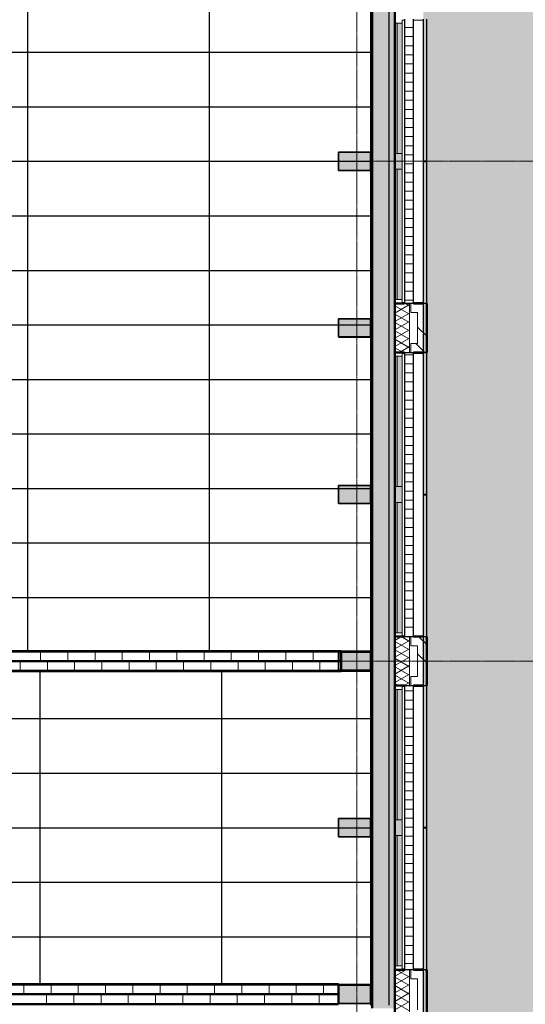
# Model space of a CAD drawing. Header units: millimetres. Extents: x -1224 to 86389, y -20577 to 46356.
# Tile 41 of 46: x 50305 to 55872, y 21052 to 31887. Entities that reach past the tile are written whole.
import ezdxf

# ---------------------------------------------------------------- set-up
doc = ezdxf.new("R2010")
doc.units = ezdxf.units.MM
doc.linetypes.add('stramien', pattern=[22.225, 12.7, -3.175, 3.175, -3.175])
for name, color, linetype, lineweight in [('A-CLNG-SUSP', 5, 'Continuous', 25), ('A-FLOR-OTLN', 6, 'Continuous', 18), ('A-FLOR-PATT', 8, 'Continuous', 18), ('A-GLAZ', 6, 'Continuous', 18), ('A-WALL', 2, 'Continuous', 25), ('A-WALL-PATT', 2, 'Continuous', 50), ('I-WALL', 2, 'Continuous', 25), ('L-SITE', 6, 'Continuous', 18), ('S-COLS', 6, 'Continuous', 18), ('S-GRID', 1, 'Continuous', 18)]:
    doc.layers.add(name, color=color, linetype=linetype, lineweight=lineweight)
doc.layers.add('ATN HWC', color=240, linetype='Continuous')

msp = doc.modelspace()

# ---------------------------------------------------------------- hatches: boundary and pattern name
at = {"layer": 'A-FLOR-PATT'}
h = msp.add_hatch(color=50, dxfattribs=at)
h.paths.add_polyline_path([(52906.9, 2678.2), (53916.6, 2678.2), (53916.6, 2928.2), (54166.6, 2928.2), (54166.6, 2980.2), (52283.6, 2980.2), (52283.6, 2678.2), (52292.3, 2678.2)], flags=0)
h.paths.add_polyline_path([(50449.6, 2678.2), (52083.6, 2678.2), (52083.6, 2980.2), (50449.6, 2980.2), (50449.6, 2871.9)], flags=0)
h.paths.add_polyline_path([(50249.6, 2978.2), (50249.6, 2980.2), (43716.6, 2980.2), (43716.6, 2978.2), (47375, 2978.2)], flags=0)
h.paths.add_polyline_path([(42729.6, 8041.2), (43303.6, 8041.2), (43303.6, 8615.2), (42729.6, 8615.2), (42729.6, 8051.2)], flags=0)
h.paths.add_polyline_path([(48783.6, 8051.2), (48793.6, 8051.2), (48793.6, 8605.2), (48239.6, 8605.2), (48239.6, 8051.2), (48249.6, 8051.2)], flags=0)
h.paths.add_polyline_path([(48759.1, 8061.2), (48249.6, 8061.2), (48249.6, 8595.2), (48783.6, 8595.2), (48783.6, 8061.2), (48763.3, 8061.2)], flags=0)
h.paths.add_polyline_path([(42749.6, 8061.2), (42749.6, 8595.2), (43283.6, 8595.2), (43283.6, 8061.2)], flags=0)
h.paths.add_polyline_path([(43303.6, 13541.2), (43303.6, 14115.2), (42729.6, 14115.2), (42729.6, 13541.2), (43283.6, 13541.2)], flags=0)
h.paths.add_polyline_path([(48783.6, 13551.2), (48793.6, 13551.2), (48793.6, 14105.2), (48239.6, 14105.2), (48239.6, 13551.2), (48249.6, 13551.2)], flags=0)
h.paths.add_polyline_path([(48778.3, 13561.2), (48249.6, 13561.2), (48249.6, 14095.2), (48783.6, 14095.2), (48783.6, 13561.2)], flags=0)
h.paths.add_polyline_path([(43260.8, 13561.2), (42749.6, 13561.2), (42749.6, 14095.2), (43283.6, 14095.2), (43283.6, 13561.2)], flags=0)
h.paths.add_polyline_path([(54136.2, 17385.2), (54166.6, 17385.2), (54166.6, 17395.2), (53816.6, 17395.2), (53816.6, 17385.2)], flags=0)
h.paths.add_polyline_path([(43715.1, 17393.2), (43716.6, 17393.2), (43716.6, 17395.2), (37666.6, 17395.2), (37666.6, 17393.2), (43687.1, 17393.2)], flags=0)
h.paths.add_polyline_path([(53816.6, 17595.2), (54166.6, 17595.2), (54166.6, 17605.2), (53816.6, 17605.2)], flags=0)
h.paths.add_polyline_path([(43116.6, 17705.2), (43116.6, 17715.2), (42916.6, 17715.2), (42916.6, 17705.2), (43072.5, 17705.2)], flags=0)
h.paths.add_polyline_path([(41566.6, 17908.2), (41566.6, 19078.2), (41416.6, 19078.2), (41416.6, 17908.2), (41535.8, 17908.2)], flags=0)
h.paths.add_polyline_path([(48240.6, 19051.2), (48793.6, 19051.2), (48793.6, 19605.2), (48240.6, 19605.2), (48240.6, 19227.9)], flags=0)
h.paths.add_polyline_path([(48763.4, 19061.2), (48249.6, 19061.2), (48249.6, 19595.2), (48783.6, 19595.2), (48783.6, 19061.2)], flags=0)
h.paths.add_polyline_path([(54166.6, 19227.9), (54166.6, 19228.2), (54136.2, 19227.9)], flags=0)
h.paths.add_polyline_path([(31748.7, 19478.2), (31916.6, 19478.2), (31916.6, 19480.2), (18922, 19480.2), (18922, 19490.2), (15782, 19490.2), (15782, 19480.2), (4674.6, 19480.2), (4674.6, 19490.2), (4666.6, 19490.2), (4666.6, 19478.2), (31743.1, 19478.2)], flags=0)
h.paths.add_polyline_path([(41535.8, 19578.2), (41566.6, 19578.2), (41565.5, 20734.4), (41416.6, 20734.4), (41416.6, 19578.2)], flags=0)
h.paths.add_polyline_path([(43564.6, 20951.2), (43564.6, 21061.2), (43563.3, 21061.2), (43563.3, 20951.2)], flags=0)
h.paths.add_polyline_path([(31916.6, 21051.2), (31916.6, 23626.2), (31766.6, 23626.2), (31766.6, 23346.8), (31770.6, 23346.8), (31770.6, 21682.8), (31766.6, 21682.8), (31766.6, 21051.2)], flags=0)
h.paths.add_polyline_path([(31656.6, 21051.2), (31656.6, 23736.2), (31606.6, 23736.2), (31606.6, 21051.2)], flags=0)
h.paths.add_polyline_path([(53521.6, 21051.2), (54166.6, 21051.2), (54166.6, 21061.2), (53816.6, 21061.2), (53816.6, 21051.9), (52292.3, 21051.2)], flags=0)
h.paths.add_polyline_path([(35990.6, 21053.2), (35990.6, 21061.2), (32116.6, 21061.2), (32116.6, 21053.2), (35082, 21053.2)], flags=0)
h.paths.add_polyline_path([(36090.6, 21053.2), (36416.6, 21053.2), (36416.6, 21061.2), (36090.6, 21061.2)], flags=0)
h.paths.add_polyline_path([(46784.3, 21061.9), (46784.3, 21062.9), (46774.3, 21061.9)], flags=0)
h.paths.add_polyline_path([(54136.2, 21261.2), (54166.6, 21261.2), (54166.6, 21271.2), (53816.6, 21271.2), (53816.6, 21261.2)], flags=0)
h.paths.add_polyline_path([(54166.6, 22894.9), (54166.6, 22895.2), (54136.2, 22894.9)], flags=0)
h.paths.add_polyline_path([(31916.6, 23736.2), (31916.6, 23968.4), (31906.6, 23968.4), (31906.6, 23736.2), (31911.6, 23736.2)], flags=0)
h.paths.add_polyline_path([(32116.6, 23781.2), (32121.6, 23781.2), (32121.6, 23791.2), (32126.6, 23791.2), (32126.6, 24551.2), (32121.6, 24551.2), (32121.6, 24561.2), (32116.6, 24561.2), (32116.6, 23789.7)], flags=0)
h.paths.add_polyline_path([(48239.6, 24541.2), (48803.6, 24541.2), (48803.6, 24717.9), (48793.6, 24717.9), (48793.6, 24551.2), (48239.6, 24551.2), (48239.6, 24717.9), (48229.6, 24717.9), (48229.6, 24541.2)], flags=0)
h.paths.add_polyline_path([(32288.6, 24551.2), (32293.6, 24551.2), (32293.6, 25105.2), (32123.6, 25105.2), (32123.6, 26910.2), (32091.6, 26910.2), (32091.6, 25105.2), (31739.6, 25105.2), (31739.6, 25095.2), (32283.6, 25095.2), (32283.6, 24561.2), (32288.6, 24561.2)], flags=0)
h.paths.add_polyline_path([(31916.6, 24551.2), (31916.6, 24561.2), (31911.6, 24561.2), (31911.6, 24551.2)], flags=0)
h.paths.add_polyline_path([(31739.6, 24551.2), (31749.6, 24551.2), (31749.6, 24556.2), (31739.6, 24556.2)], flags=0)
h.paths.add_polyline_path([(26792.7, 24561.2), (26791.6, 24863), (26786.8, 24864.5), (26783.6, 24865.2), (26784.2, 24561.2)], flags=0)
h.paths.add_polyline_path([(21289.8, 24862.8), (21289.8, 24863.9), (21287.7, 24863.2)], flags=0)
h.paths.add_polyline_path([(21283.6, 24561.2), (21292.7, 24561.2), (21292.7, 24861.8), (21289.8, 24862.8), (21283.6, 24862.4), (21283.6, 24584.6)], flags=0)
h.paths.add_polyline_path([(15783.6, 24561.2), (15792.7, 24561.2), (15791.6, 24863), (15788, 24864.2), (15783.6, 24865.2), (15783.6, 24584.6)], flags=0)
h.paths.add_polyline_path([(10289.8, 24862.8), (10289.8, 24863.9), (10287.7, 24863.2)], flags=0)
h.paths.add_polyline_path([(10292.7, 24561.2), (10292.7, 24861.8), (10289.8, 24862.8), (10283.6, 24862.4), (10283.6, 24561.2)], flags=0)
h.paths.add_polyline_path([(54136.2, 24717.9), (54166.6, 24717.9), (54166.6, 24728.2), (53844.6, 24727.9), (53844.6, 24717.9)], flags=0)
h.paths.add_polyline_path([(21288.7, 24885.4), (21292.7, 24885.7), (21292.7, 25095.2), (21283.6, 25095.2), (21284.3, 24887.2), (21288.5, 24885.5)], flags=0)
h.paths.add_polyline_path([(10288.7, 24885.4), (10292.7, 24885.7), (10292.7, 25095.2), (10283.6, 25095.2), (10284.3, 24887.2), (10288.5, 24885.5)], flags=0)
h.paths.add_polyline_path([(26786.8, 24892.5), (26786, 24891.6), (26786.4, 24891.5)], flags=0)
h.paths.add_polyline_path([(26792.7, 24885.8), (26792.7, 25095.2), (26783.6, 25095.2), (26784.2, 24989), (26786.4, 24987.5), (26786.8, 24986.5), (26787.6, 24890.8), (26789.3, 24887.2), (26791.6, 24886.3)], flags=0)
h.paths.add_polyline_path([(15786.8, 24892.5), (15786, 24891.6), (15786.4, 24891.5)], flags=0)
h.paths.add_polyline_path([(15792.7, 24885.8), (15792.7, 25095.2), (15783.6, 25095.2), (15783.6, 24989.3), (15786.4, 24987.5), (15786.8, 24986.5), (15787.6, 24890.8), (15789.3, 24887.2)], flags=0)
h.paths.add_polyline_path([(53844.6, 24928.2), (54166.6, 24928.2), (54166.6, 24937.9), (53844.6, 24937.9)], flags=0)
h.paths.add_polyline_path([(48803.6, 24937.9), (48803.6, 25115.2), (48409.6, 25115.2), (48409.6, 25105.2), (48793.6, 25105.2), (48793.6, 24937.9)], flags=0)
h.paths.add_polyline_path([(48229.6, 24937.9), (48239.6, 24937.9), (48239.6, 25105.2), (48399.6, 25105.2), (48399.6, 25115.2), (48229.6, 25115.2), (48229.6, 25095.2)], flags=0)
h.paths.add_polyline_path([(54166.6, 26560.9), (54166.6, 26561.2), (54136.2, 26560.9)], flags=0)
h.paths.add_polyline_path([(32091.6, 27020.2), (34442.6, 27020.2), (34442.6, 27266.6), (34438.6, 27266.6), (34438.6, 28675.2), (34436.6, 28675.2), (34436.6, 27255.2), (34440.6, 27255.2), (34440.6, 27145.2), (34413.6, 27145.2), (34413.6, 27045.2), (32183.6, 27045.2), (32183.6, 30061.2), (31749.6, 30061.2), (31749.6, 30055.2), (31941.6, 30055.2), (31941.6, 30060.2), (32091.6, 30060.2), (32091.6, 27174.2)], flags=0)
h.paths.add_polyline_path([(36553.6, 27020.2), (38824.6, 27020.2), (38824.6, 35678.2), (37616.6, 35678.2), (37616.6, 35641.2), (38766.6, 35641.2), (38766.6, 35541.2), (38801.6, 35540.6), (38801.6, 27045.2), (36553.6, 27045.2), (36553.6, 27145.2), (36529.6, 27145.2), (36530.6, 27020.2)], flags=0)
h.paths.add_polyline_path([(44301.8, 27070.2), (44601.6, 27070.4), (44601.3, 27259.7), (43061.6, 27259.7), (43061.6, 27070.2), (43994.5, 27070.2)], flags=0)
h.paths.add_polyline_path([(42951.6, 27070.2), (42951.6, 27359.7), (42945.6, 27359.7), (42945.6, 27111.2), (38934.6, 27111.2), (38934.6, 27070.2), (42945.6, 27070.2)], flags=0)
h.paths.add_polyline_path([(34555.6, 28329.7), (34555.6, 28339.7), (34548.6, 28339.7), (34548.6, 28334.7), (34552.6, 28334.7), (34552.6, 28329.7)], flags=0)
h.paths.add_polyline_path([(36419.6, 28329.7), (36419.6, 28334.7), (36423.6, 28334.7), (36423.6, 28339.7), (36411.6, 28339.7), (36411.6, 28329.7)], flags=0)
h.paths.add_polyline_path([(54166.6, 28394.9), (54166.6, 28395.2), (54136.2, 28394.9)], flags=0)
h.paths.add_polyline_path([(36423.6, 28439.7), (36423.6, 28565.2), (36420.6, 28565.2), (36420.6, 28465.2), (34548.6, 28465.2), (34549.5, 28439.7), (36420.6, 28439.7)], flags=0)
h.paths.add_polyline_path([(22889.6, 29514.2), (22949.6, 29514.2), (22949.6, 30061.2), (22814.6, 30061.2), (22814.6, 30041.2), (22889.6, 30041.2), (22889.6, 29846)], flags=0)
h.paths.add_polyline_path([(48446.6, 30041.2), (48803.6, 30041.2), (48803.6, 30615.2), (48229.6, 30615.2), (48229.6, 30041.2), (48436.6, 30041.2)], flags=0)
h.paths.add_polyline_path([(37249.6, 30041.2), (37808.3, 30041.2), (37808.3, 30615.2), (37234.3, 30615.2), (37234.3, 30041.2)], flags=0)
h.paths.add_polyline_path([(19134.8, 30041.2), (19278.6, 30041.2), (19278.6, 30061.2), (19083.6, 30061.2), (19083.6, 30051.2), (19073.6, 30051.2), (19073.6, 30041.2), (19101, 30041.2)], flags=0)
h.paths.add_polyline_path([(21074.5, 30041.2), (21283.6, 30041.2), (21283.6, 30051.2), (20749.6, 30051.2), (20749.6, 30041.2), (20945, 30041.2)], flags=0)
h.paths.add_polyline_path([(48446.6, 30051.2), (48239.6, 30051.2), (48239.6, 30605.2), (48793.6, 30605.2), (48793.6, 30051.2), (48586.6, 30051.2)], flags=0)
h.paths.add_polyline_path([(37569.2, 30061.2), (37249.6, 30061.2), (37249.6, 30595.2), (37783.6, 30595.2), (37783.6, 30061.2), (37621.3, 30061.2)], flags=0)
h.paths.add_polyline_path([(26244.6, 30061.2), (26249.6, 30061.8), (26249.6, 30595.2), (26244.6, 30595.2), (26244.6, 30061.9)], flags=0)
h.paths.add_polyline_path([(15783.6, 30061.2), (15792.7, 30061.2), (15792.7, 30595.2), (15783.6, 30595.2), (15783.6, 30162.2)], flags=0)
h.paths.add_polyline_path([(10292.7, 30061.2), (10292.7, 30595.2), (10283.6, 30595.2), (10283.6, 30061.2)], flags=0)
h.paths.add_polyline_path([(22746.6, 30186.2), (22749.6, 30186.2), (22749.6, 30328.2), (22746.6, 30327.7)], flags=0)
h.paths.add_polyline_path([(19283.6, 30186.2), (19286.6, 30186.2), (19286.6, 30328.2), (19283.6, 30328.2), (19283.6, 30221.2)], flags=0)
h.paths.add_polyline_path([(32183.6, 30595.2), (32183.6, 35641.2), (37416.6, 35641.2), (37416.6, 35678.2), (32116.6, 35678.2), (32116.6, 30595.2)], flags=0)
h.paths.add_polyline_path([(31445.8, 31495.2), (31916.6, 31495.2), (31916.6, 31508.2), (26244.6, 31508.2), (26244.6, 31495.2), (31401.6, 31495.2)], flags=0)
h.paths.add_polyline_path([(24787.8, 31508.2), (24787.8, 31508.7), (24783.6, 31508.2)], flags=0)
h.paths.add_polyline_path([(54166.6, 33894.9), (54166.6, 33895.2), (54136.2, 33894.9)], flags=0)
h.paths.add_polyline_path([(38155.3, 35306.2), (38591.6, 35306.2), (38591.6, 35431.2), (37646.6, 35431.2), (37646.8, 35306.2)], flags=0)
h.paths.add_polyline_path([(35082, 35306.2), (35438.6, 35306.2), (35438.6, 35431.2), (34478.6, 35431.2), (34478.8, 35306.2)], flags=0)
h.paths.add_polyline_path([(17449.6, 35628.2), (17449.6, 35978.2), (17249.6, 35978.2), (17249.6, 35628.2), (17257.1, 35628.2)], flags=0)
h.paths.add_polyline_path([(42457.8, 35668.2), (48436.6, 35668.2), (48436.6, 35678.2), (41376.6, 35678.2), (41376.6, 35668.2), (41843.2, 35668.2)], flags=0)
h.paths.add_polyline_path([(4671.6, 35673.2), (4676.6, 35673.2), (4676.6, 35678.2), (4666.6, 35677.2), (4666.6, 35673.2), (4671, 35673.2)], flags=0)
h.paths.add_polyline_path([(53916.3, 35728.2), (53916.6, 35728.2), (53916.3, 35938.9)], flags=0)
h.paths.add_polyline_path([(38924.6, 35828.2), (39249.6, 35828.2), (39249.6, 35978.2), (37616.6, 35978.2), (37616.6, 35828.2), (38824.6, 35828.2)], flags=0)
h.paths.add_polyline_path([(36311.3, 35828.2), (37416.6, 35828.2), (37416.6, 35978.2), (35783.6, 35978.2), (35783.6, 35828.2)], flags=0)
h.paths.add_polyline_path([(18793.7, 35968.2), (19083.6, 35968.2), (19083.6, 35978.2), (17459.6, 35978.2), (17459.6, 35968.2), (18486.4, 35968.2)], flags=0)
h = msp.add_hatch(color=256, dxfattribs=at)
h.paths.add_polyline_path([(46145.7, 2355), (46413.9, 2355), (46413.9, 2428.2), (45120.6, 2428.2), (45120.6, 2355), (45531.1, 2355)], flags=0)
h.paths.add_polyline_path([(49219, 2355), (50080.3, 2355), (50080.3, 2428.2), (46952.8, 2428.2), (46952.8, 2355), (48604.4, 2355)], flags=0)
h.paths.add_polyline_path([(53747.3, 2355), (53747.3, 2428.2), (50619.8, 2428.2), (50619.8, 2355), (53521.6, 2355)], flags=0)
h.paths.add_polyline_path([(44580.3, 2355), (44580.3, 2428.2), (41452.8, 2428.2), (41452.8, 2355), (44301.8, 2355)], flags=0)
h.paths.add_polyline_path([(37785.8, 2355), (40913.3, 2355), (40913.3, 2428.2), (37785.8, 2428.2)], flags=0)
h.paths.add_polyline_path([(36926, 2428.2), (37121.1, 2428.2), (37121.1, 4875.6), (36786.6, 4875.6), (36786.6, 2428.2), (36870, 2428.2)], flags=0)
h.paths.add_polyline_path([(54420.8, 2428.2), (54436.6, 2428.2), (54436.6, 21008.2), (54420.8, 21008.2), (54420.8, 2444)], flags=0)
h.paths.add_polyline_path([(54166.6, 2678.2), (54170.8, 2678.2), (54170.8, 4761.5), (54166.6, 4761.2), (54166.6, 2682.4)], flags=0)
h.paths.add_polyline_path([(37366.6, 5110.6), (37366.6, 5255.6), (37350.8, 5255.6), (37350.8, 5110.6)], flags=0)
h.paths.add_polyline_path([(54166.6, 6395.2), (54170.8, 6395.2), (54170.8, 8428.2), (54166.6, 8428.2), (54166.6, 6457.5)], flags=0)
h.paths.add_polyline_path([(54170.8, 10061.2), (54170.8, 10261.5), (54166.6, 10261.2), (54166.6, 10061.2)], flags=0)
h.paths.add_polyline_path([(54166.6, 11895.2), (54170.8, 11895.2), (54170.8, 12095.5), (54166.6, 12095.2), (54166.6, 12035.1)], flags=0)
h.paths.add_polyline_path([(54170.8, 13728.2), (54170.8, 13928.5), (54166.6, 13928.2), (54166.6, 13728.2)], flags=0)
h.paths.add_polyline_path([(54166.6, 15561.2), (54170.8, 15561.2), (54170.8, 35978.2), (54166.6, 35978.2), (54166.6, 15620.6)], flags=0)
h.paths.add_polyline_path([(35082, 17378.2), (37366.6, 17378.2), (37366.6, 17394.9), (31916.6, 17394.9), (31916.6, 17378.2), (32623.4, 17378.2)], flags=0)
h.paths.add_polyline_path([(10020.8, 19049.5), (10020.8, 19158.2), (10116.6, 19158.2), (10116.6, 19178.2), (9916.6, 19178.2), (9916.6, 19049.5)], flags=0)
at = {"layer": 'A-GLAZ'}
h = msp.add_hatch(dxfattribs=at)
h.set_pattern_fill('FP_181', color=256, angle=-90, style=0, pattern_type=2)
h.set_pattern_definition([(360, (0.0004, -0.0001), (2e-13, 100), [])])
h.paths.add_polyline_path([(54641.6, 28764.2), (54641.6, 31892.2), (54541.6, 31892.2), (54541.6, 28764.2)], flags=0)
at = {"layer": 'A-GLAZ', "lineweight": 25}
h = msp.add_hatch(color=256, dxfattribs=at)
h.paths.add_polyline_path([(54746.6, 28764.2), (54786.6, 28764.2), (54786.6, 30326.7), (54746.6, 30326.7), (54746.6, 28767.8)], flags=0)
h.paths.add_polyline_path([(54746.6, 30329.7), (54786.6, 30329.7), (54786.6, 31892.2), (54746.6, 31892.2), (54746.6, 30361.4)], flags=0)
for points in [[(54443.6, 30415.5), (54461.5, 30415.5), (54461.5, 31849.5), (54436.6, 31849.5), (54436.6, 30415.5)], [(54516.6, 30415.5), (54516.6, 31849.5), (54461.5, 31849.5), (54461.5, 30415.5)], [(54443.6, 30241.1), (54516.6, 30241.1), (54516.6, 30415.5), (54436.6, 30415.5), (54436.6, 30241.1)], [(54461.5, 28806.9), (54461.5, 30240.9), (54436.6, 30240.9), (54436.6, 28806.9)], [(54516.6, 28806.9), (54516.6, 30240.9), (54461.5, 30240.9), (54461.5, 28806.9)], [(54443.6, 26748.5), (54461.5, 26748.5), (54461.5, 28182.5), (54436.6, 28182.5), (54436.6, 26748.5)], [(54516.6, 26748.5), (54516.6, 28182.5), (54461.5, 28182.5), (54461.5, 26748.5)], [(54443.6, 26574.1), (54516.6, 26574.1), (54516.6, 26748.5), (54436.6, 26748.5), (54436.6, 26574.1)], [(54461.5, 25139.9), (54461.5, 26573.9), (54436.6, 26573.9), (54436.6, 25139.9), (54443.6, 25139.9)], [(54516.6, 25139.9), (54516.6, 26573.9), (54461.5, 26573.9), (54461.5, 25139.9)], [(54443.6, 23082.5), (54461.5, 23082.5), (54461.5, 24516.5), (54436.6, 24516.5), (54436.6, 23082.5)], [(54516.6, 23082.5), (54516.6, 24516.5), (54461.5, 24516.5), (54461.5, 23082.5)], [(54443.6, 22908.1), (54516.6, 22908.1), (54516.6, 23082.5), (54436.6, 23082.5), (54436.6, 22908.1)], [(54461.5, 21473.9), (54461.5, 22907.9), (54436.6, 22907.9), (54436.6, 21473.9), (54443.6, 21473.9)], [(54516.6, 21473.9), (54516.6, 22907.9), (54461.5, 22907.9), (54461.5, 21473.9)]]:
    msp.add_hatch(color=256, dxfattribs=at).paths.add_polyline_path(points, flags=0)
at = {"layer": 'A-GLAZ'}
h = msp.add_hatch(dxfattribs=at)
h.set_pattern_fill('FP_178', color=256, angle=-90, style=0, pattern_type=2)
h.set_pattern_definition([(360, (0.0004, -0.0001), (2e-13, 100), [])])
h.paths.add_polyline_path([(54641.6, 25097.2), (54641.6, 28225.2), (54541.6, 28225.2), (54541.6, 25097.2)], flags=0)
at = {"layer": 'A-GLAZ', "lineweight": 25}
h = msp.add_hatch(color=256, dxfattribs=at)
h.paths.add_polyline_path([(54746.6, 25097.2), (54786.6, 25097.2), (54786.6, 26659.7), (54746.6, 26659.7), (54746.6, 25182.2)], flags=0)
h.paths.add_polyline_path([(54786.6, 26662.7), (54786.6, 28225.2), (54746.6, 28225.2), (54746.6, 26662.7), (54750.9, 26662.7)], flags=0)
at = {"layer": 'A-GLAZ'}
h = msp.add_hatch(dxfattribs=at)
h.set_pattern_fill('FP_179', color=256, angle=-90, style=0, pattern_type=2)
h.set_pattern_definition([(360, (0.0004, -0.0001), (2e-13, 100), [])])
h.paths.add_polyline_path([(54641.6, 21431.2), (54641.6, 24559.2), (54541.6, 24559.2), (54541.6, 21431.2)], flags=0)
at = {"layer": 'A-GLAZ', "lineweight": 25}
h = msp.add_hatch(color=256, dxfattribs=at)
h.paths.add_polyline_path([(54786.6, 21431.2), (54786.6, 22993.7), (54746.6, 22993.7), (54746.6, 21431.2), (54750.9, 21431.2)], flags=0)
h.paths.add_polyline_path([(54750.9, 22996.7), (54786.6, 22996.7), (54786.6, 24559.2), (54746.6, 24559.2), (54746.6, 22996.7)], flags=0)
at = {"layer": 'A-WALL-PATT', "lineweight": 25}
for color, points in [(256, [(54186.6, 21008.2), (54436.6, 21008.2), (54436.6, 36330), (54186.6, 36330), (54186.6, 21198.2)]), (9, [(54370.8, 21041.2), (54370.8, 36178.2), (54170.8, 36178.2), (54170.8, 21041.2)])]:
    msp.add_hatch(color=color, dxfattribs=at).paths.add_polyline_path(points, flags=0)
at = {"layer": 'L-SITE'}
msp.add_hatch(color=253, dxfattribs=at).paths.add_polyline_path([(32623.4, 753), (64434.6, 753), (64434.6, 6039.6), (64476.6, 6413), (64529.5, 6784.9), (64593.3, 7155.2), (64667.8, 7523.4), (64753.1, 7889.3), (64849.1, 8252.5), (64955.6, 8612.8), (65072.7, 8969.8), (65200.1, 9323.2), (65337.8, 9672.8), (65497.2, 10043.1), (65643.6, 10359), (65814.6, 10701.1), (65989, 11026.2), (66176.2, 11352), (66372.9, 11672.1), (66578.8, 11986.3), (66793.8, 12294.4), (67017.8, 12596), (67250.5, 12891), (67491.8, 13179), (67741.3, 13459.8), (67999, 13733.2), (60504.6, 21227.6), (60504.6, 36578.2), (59504.6, 36578.2), (59504.6, 38804.2), (54785.1, 38804.2), (54785.1, 35797.5), (54750.1, 35797.5), (54750.9, 35559.2), (54786.6, 35559.2), (54786.6, 33996.7), (54750.1, 33996.7), (54750.9, 33993.7), (54786.6, 33993.7), (54786.6, 32431.2), (54750.1, 32431.2), (54750.9, 31892.2), (54786.6, 31892.2), (54786.6, 30329.7), (54750.1, 30329.7), (54750.9, 30326.7), (54786.6, 30326.7), (54786.6, 28764.2), (54750.1, 28764.2), (54750.9, 28225.2), (54786.6, 28225.2), (54786.6, 26662.7), (54750.1, 26662.7), (54750.9, 26659.7), (54786.6, 26659.7), (54786.6, 25097.2), (54750.1, 25097.2), (54750.9, 24559.2), (54786.6, 24559.2), (54786.6, 22996.7), (54750.1, 22996.7), (54750.9, 22993.7), (54786.6, 22993.7), (54786.6, 21431.2), (54750.1, 21431.2), (54750.9, 20876.7), (54786.6, 20876.7), (54786.6, 19329.9), (54750.1, 19329.9), (54750.9, 19326.9), (54786.6, 19326.9), (54786.6, 17770), (54750.1, 17770), (54750.9, 17225.2), (54786.6, 17225.2), (54786.6, 15662.7), (54750.1, 15662.7), (54750.9, 15659.7), (54786.6, 15659.7), (54786.6, 14097.2), (54750.1, 14097.2), (54750.9, 13559.2), (54786.6, 13559.2), (54786.6, 11996.7), (54750.1, 11996.7), (54750.9, 11993.7), (54786.6, 11993.7), (54786.6, 10431.2), (54750.1, 10431.2), (54750.9, 9892.2), (54786.6, 9892.2), (54786.6, 8329.7), (54750.1, 8329.7), (54750.9, 8326.7), (54786.6, 8326.7), (54786.6, 6764.2), (54750.1, 6764.2), (54750.9, 6225.2), (54786.6, 6225.2), (54786.6, 4662.7), (54750.1, 4662.7), (54750.9, 4659.7), (54786.6, 4659.7), (54786.6, 3097.2), (54750.1, 3097.2), (54750.1, 2047.5), (36578.3, 2047.5), (36578.3, 4875.6), (35378.3, 4875.6), (35378.3, 4558.8), (31895.1, 4748.3), (31895.1, 753)], flags=0)
at = {"layer": 'S-COLS', "lineweight": 5}
for points in [[(54166.6, 30228.2), (54166.6, 30428.2), (53816.6, 30428.2), (53816.6, 30228.2), (54136.2, 30228.2)], [(53816.6, 28395.2), (54166.6, 28395.2), (54166.6, 28595.2), (53816.6, 28595.2)], [(53816.6, 26561.2), (54166.6, 26561.2), (54166.6, 26761.2), (53816.6, 26761.2)], [(54166.6, 24728.2), (54166.6, 24928.2), (53816.6, 24928.2), (53816.6, 24728.2), (54136.2, 24728.2)], [(53816.6, 22895.2), (54166.6, 22895.2), (54166.6, 23095.2), (53816.6, 23095.2)], [(54166.6, 21061.2), (54166.6, 21261.2), (53816.6, 21261.2), (53816.6, 21061.2), (54136.2, 21061.2)]]:
    msp.add_hatch(color=256, dxfattribs=at).paths.add_polyline_path(points, flags=0)

# ---------------------------------------------------------------- linework, layer by layer
at = {"layer": 'A-CLNG-SUSP'}
for p, q in [((54166.6, 32060.9), (54166.6, 30428.2)), ((53816.6, 30227.9), (54166.6, 30227.9)), ((54166.6, 30227.9), (54166.6, 28595.2)), ((53816.6, 28394.9), (54166.6, 28394.9)), ((54166.6, 28394.9), (54166.6, 26761.2)), ((53816.6, 26560.9), (54166.6, 26560.9)), ((54166.6, 26560.9), (54166.6, 24937.9)), ((54166.6, 24937.9), (53844.6, 24937.9)), ((53844.6, 24717.9), (54166.6, 24717.9)), ((54166.6, 24717.9), (54166.6, 23095.2)), ((53816.6, 22894.9), (54166.6, 22894.9)), ((54166.6, 22894.9), (54166.6, 21271.2)), ((54166.6, 21271.2), (53816.6, 21271.2))]:
    msp.add_line(p, q, dxfattribs=at)
at = {"layer": 'A-FLOR-OTLN', "color": 50}
for p, q in [((54166.6, 24937.9), (54166.6, 24928.2)), ((54166.6, 24728.2), (54166.6, 24717.9)), ((54166.6, 21271.2), (54166.6, 21261.2)), ((54166.6, 21061.2), (54166.6, 21051.2))]:
    msp.add_line(p, q, dxfattribs=at)
at = {"layer": 'A-GLAZ'}
for p, q in [((54516.5, 31881.5), (54516.5, 31849.5)), ((54516.6, 28774.9), (54516.6, 31881.5)), ((54516.6, 31881.5), (54541.6, 31881.5)), ((54641.6, 31881.5), (54746.6, 31881.5)), ((54436.6, 31849.5), (54461.5, 31849.5)), ((54461.5, 30415.5), (54461.5, 31849.5)), ((54461.5, 31849.5), (54461.5, 30415.5)), ((54461.5, 31849.5), (54516.6, 31849.5)), ((54436.6, 30415.5), (54516.6, 30415.5)), ((54436.6, 30415.5), (54461.5, 30415.5)), ((54461.5, 30415.5), (54516.6, 30415.5)), ((54516.6, 30241.1), (54436.6, 30241.1)), ((54461.5, 30240.9), (54436.6, 30240.9)), ((54461.5, 28806.9), (54461.5, 30240.9)), ((54516.6, 30240.9), (54461.5, 30240.9)), ((54461.5, 30240.9), (54461.5, 28806.9)), ((54461.5, 28806.9), (54436.6, 28806.9)), ((54516.6, 28806.9), (54461.5, 28806.9)), ((54516.5, 28806.9), (54516.5, 28774.9)), ((54541.6, 28774.9), (54516.6, 28774.9)), ((54746.6, 28774.9), (54641.6, 28774.9)), ((54436.6, 28182.5), (54461.5, 28182.5)), ((54461.5, 26748.5), (54461.5, 28182.5)), ((54461.5, 28182.5), (54461.5, 26748.5)), ((54461.5, 28182.5), (54516.6, 28182.5)), ((54516.5, 28214.5), (54516.5, 28182.5)), ((54516.6, 25107.9), (54516.6, 28214.5)), ((54516.6, 28214.5), (54541.6, 28214.5)), ((54641.6, 28214.5), (54746.6, 28214.5)), ((54436.6, 26748.5), (54516.6, 26748.5)), ((54436.6, 26748.5), (54461.5, 26748.5)), ((54461.5, 26748.5), (54516.6, 26748.5)), ((54516.6, 26574.1), (54436.6, 26574.1)), ((54461.5, 26573.9), (54436.6, 26573.9)), ((54461.5, 25139.9), (54461.5, 26573.9)), ((54516.6, 26573.9), (54461.5, 26573.9)), ((54461.5, 26573.9), (54461.5, 25139.9)), ((54461.5, 25139.9), (54436.6, 25139.9)), ((54516.6, 25139.9), (54461.5, 25139.9)), ((54516.5, 25139.9), (54516.5, 25107.9)), ((54541.6, 25107.9), (54516.6, 25107.9)), ((54746.6, 25107.9), (54641.6, 25107.9)), ((54436.6, 24516.5), (54461.5, 24516.5)), ((54461.5, 23082.5), (54461.5, 24516.5)), ((54461.5, 24516.5), (54461.5, 23082.5)), ((54461.5, 24516.5), (54516.6, 24516.5)), ((54516.5, 24548.5), (54516.5, 24516.5)), ((54516.6, 21441.9), (54516.6, 24548.5)), ((54516.6, 24548.5), (54541.6, 24548.5)), ((54641.6, 24548.5), (54746.6, 24548.5)), ((54436.6, 23082.5), (54516.6, 23082.5)), ((54436.6, 23082.5), (54461.5, 23082.5)), ((54461.5, 23082.5), (54516.6, 23082.5)), ((54516.6, 22908.1), (54436.6, 22908.1)), ((54461.5, 22907.9), (54436.6, 22907.9)), ((54461.5, 21473.9), (54461.5, 22907.9)), ((54516.6, 22907.9), (54461.5, 22907.9)), ((54461.5, 22907.9), (54461.5, 21473.9)), ((54461.5, 21473.9), (54436.6, 21473.9)), ((54516.6, 21473.9), (54461.5, 21473.9)), ((54516.5, 21473.9), (54516.5, 21441.9)), ((54541.6, 21441.9), (54516.6, 21441.9)), ((54746.6, 21441.9), (54641.6, 21441.9))]:
    msp.add_line(p, q, dxfattribs=at)
at = {"layer": 'A-GLAZ', "lineweight": 25}
for p, q in [((54541.6, 31892.2), (54541.6, 28764.2)), ((54641.6, 28764.2), (54641.6, 31892.2)), ((54746.6, 31892.2), (54746.6, 30329.7)), ((54786.6, 30329.7), (54786.6, 31892.2)), ((54786.6, 30329.7), (54746.6, 30329.7)), ((54746.6, 30326.7), (54746.6, 28764.2)), ((54746.6, 30326.7), (54786.6, 30326.7)), ((54786.6, 28764.2), (54786.6, 30326.7)), ((54641.6, 28764.2), (54541.6, 28764.2)), ((54786.6, 28764.2), (54746.6, 28764.2)), ((54541.6, 28225.2), (54541.6, 25097.2)), ((54541.6, 28225.2), (54641.6, 28225.2)), ((54641.6, 25097.2), (54641.6, 28225.2)), ((54746.6, 28225.2), (54746.6, 26662.7)), ((54746.6, 28225.2), (54786.6, 28225.2)), ((54786.6, 26662.7), (54786.6, 28225.2)), ((54786.6, 26662.7), (54746.6, 26662.7)), ((54746.6, 26659.7), (54746.6, 25097.2)), ((54746.6, 26659.7), (54786.6, 26659.7)), ((54786.6, 25097.2), (54786.6, 26659.7)), ((54641.6, 25097.2), (54541.6, 25097.2)), ((54786.6, 25097.2), (54746.6, 25097.2)), ((54541.6, 24559.2), (54541.6, 21431.2)), ((54541.6, 24559.2), (54641.6, 24559.2)), ((54641.6, 21431.2), (54641.6, 24559.2)), ((54746.6, 24559.2), (54746.6, 22996.7)), ((54746.6, 24559.2), (54786.6, 24559.2)), ((54786.6, 22996.7), (54786.6, 24559.2)), ((54786.6, 22996.7), (54746.6, 22996.7)), ((54746.6, 22993.7), (54746.6, 21431.2)), ((54746.6, 22993.7), (54786.6, 22993.7)), ((54786.6, 21431.2), (54786.6, 22993.7)), ((54641.6, 21431.2), (54541.6, 21431.2)), ((54786.6, 21431.2), (54746.6, 21431.2))]:
    msp.add_line(p, q, dxfattribs=at)
at = {"layer": 'A-WALL', "color": 7}
for p, q in [((54370.8, 36178.2), (54370.8, 21041.2)), ((54170.8, 21041.2), (54170.8, 35978.2))]:
    msp.add_line(p, q, dxfattribs=at)
at = {"layer": 'A-WALL', "lineweight": 50}
for p, q in [((54436.6, 28225), (54436.6, 28764.5)), ((54436.6, 28764.5), (54541.6, 28764.5)), ((54641.6, 28764.5), (54746.6, 28764.5)), ((54786.6, 28764.2), (54786.6, 28225.2)), ((54541.6, 28225), (54436.6, 28225)), ((54746.6, 28225), (54641.6, 28225)), ((54436.6, 24559), (54436.6, 25097.5)), ((54436.6, 25097.5), (54541.6, 25097.5)), ((54641.6, 25097.5), (54746.6, 25097.5)), ((54786.6, 25097.2), (54786.6, 24559.2)), ((54541.6, 24559), (54436.6, 24559)), ((54746.6, 24559), (54641.6, 24559)), ((54436.6, 20892), (54436.6, 21431.5)), ((54436.6, 21431.5), (54541.6, 21431.5)), ((54641.6, 21431.5), (54746.6, 21431.5)), ((54786.6, 21431.2), (54786.6, 20892))]:
    msp.add_line(p, q, dxfattribs=at)
at = {"layer": 'A-WALL', "lineweight": 18}
for p, q in [((54596.6, 28764.2), (54596.6, 28225.2)), ((54611.6, 28664.5), (54611.6, 28764.2)), ((54611.6, 28664.5), (54686.6, 28664.5)), ((54686.6, 28664.5), (54686.6, 28325)), ((54611.6, 28225.2), (54611.6, 28325)), ((54686.6, 28325), (54611.6, 28325)), ((54596.6, 25097.2), (54596.6, 24559.2)), ((54611.6, 24997.5), (54611.6, 25097.2)), ((54611.6, 24997.5), (54686.6, 24997.5)), ((54686.6, 24997.5), (54686.6, 24659)), ((54611.6, 24559.2), (54611.6, 24659)), ((54686.6, 24659), (54611.6, 24659)), ((54596.6, 21431.2), (54596.6, 20892)), ((54611.6, 21331.5), (54611.6, 21431.2)), ((54611.6, 21331.5), (54686.6, 21331.5)), ((54686.6, 21331.5), (54686.6, 20992))]:
    msp.add_line(p, q, dxfattribs=at)
at = {"layer": 'A-WALL-PATT', "lineweight": 18}
for p, q in [((54460.1, 28764.4), (54436.6, 28750.8)), ((54596.5, 28750.8), (54436.6, 28658.5)), ((54596.5, 28646.9), (54436.6, 28739.3)), ((54596.5, 28739.3), (54553.3, 28764.3)), ((54596.5, 28658.4), (54436.6, 28566.1)), ((54596.6, 28554.5), (54436.6, 28646.9)), ((54596.6, 28566.1), (54436.6, 28473.7)), ((54596.6, 28462.2), (54436.6, 28554.5)), ((54686.6, 28503.5), (54786.5, 28403.6)), ((54596.6, 28473.7), (54436.6, 28381.3)), ((54596.6, 28369.8), (54436.6, 28462.1)), ((54596.6, 28381.3), (54436.6, 28289)), ((54596.6, 28277.4), (54436.6, 28369.8)), ((54596.6, 28289), (54485.9, 28225)), ((54665.1, 28325), (54764.9, 28225.2)), ((54527.2, 28225.1), (54436.6, 28277.4)), ((54508.6, 25097.3), (54436.6, 25055.8)), ((54596.5, 25055.8), (54436.6, 24963.4)), ((54596.5, 24951.9), (54436.6, 25044.2)), ((54596.5, 25044.3), (54504.6, 25097.3)), ((54698.8, 25097.2), (54786.4, 25009.6)), ((50534.4, 24927.9), (50534.4, 24827.9)), ((50834.4, 24927.9), (50834.4, 24827.9)), ((50935.5, 24929.8), (50934.4, 24927.9)), ((51134.4, 24927.9), (51134.4, 24827.9)), ((51434.4, 24927.9), (51434.4, 24827.9)), ((51722.1, 24927.9), (51718.6, 24933.9)), ((51734.4, 24927.9), (51734.4, 24827.9)), ((52034.4, 24927.9), (52034.4, 24827.9)), ((52334.4, 24927.9), (52334.4, 24827.9)), ((52634.4, 24927.9), (52634.4, 24827.9)), ((52778, 24927.9), (52772.2, 24937.9)), ((52934.6, 24937.9), (52928.8, 24927.9)), ((52934.4, 24927.9), (52934.4, 24827.9)), ((53008, 24935.8), (53006.8, 24937.9)), ((53234.4, 24927.9), (53234.4, 24827.9)), ((53534.4, 24927.9), (53534.4, 24827.9)), ((53599.2, 24927.9), (53593.4, 24937.9)), ((53755.8, 24937.9), (53750, 24927.9)), ((53834.4, 24927.9), (53834.4, 24827.9)), ((54596.5, 24963.4), (54436.6, 24871)), ((54596.6, 24859.5), (54436.6, 24951.8)), ((50309.4, 24727.9), (50309.4, 24827.9)), ((50609.4, 24727.9), (50609.4, 24827.9)), ((50909.4, 24727.9), (50909.4, 24827.9)), ((51209.4, 24727.9), (51209.4, 24827.9)), ((51509.4, 24727.9), (51509.4, 24827.9)), ((51809.4, 24727.9), (51809.4, 24827.9)), ((52109.4, 24727.9), (52109.4, 24827.9)), ((52409.4, 24727.9), (52409.4, 24827.9)), ((52709.4, 24727.9), (52709.4, 24827.9)), ((53009.4, 24727.9), (53009.4, 24827.9)), ((53309.4, 24727.9), (53309.4, 24827.9)), ((53609.4, 24727.9), (53609.4, 24827.9)), ((54596.6, 24871), (54436.6, 24778.7)), ((54596.6, 24767.1), (54436.6, 24859.5)), ((54686.6, 24909.4), (54786.5, 24809.5)), ((50467, 24727.9), (50461.2, 24717.9)), ((50787.5, 24717.9), (50781.7, 24727.9)), ((51374.1, 24717.9), (51368.3, 24727.9)), ((51874.8, 24727.9), (51869, 24717.9)), ((53048, 24727.9), (53047.7, 24727.4)), ((53282.6, 24727.9), (53276.9, 24717.9)), ((54596.6, 24778.6), (54436.6, 24686.3)), ((54596.6, 24674.7), (54436.6, 24767.1)), ((54596.6, 24686.3), (54436.6, 24593.9)), ((54596.6, 24582.3), (54436.6, 24674.7)), ((54477, 24559), (54436.6, 24582.3)), ((54596.6, 24593.9), (54536.3, 24559.1)), ((54558.7, 21431.3), (54436.6, 21360.8)), ((54596.5, 21360.7), (54436.6, 21268.4)), ((54596.5, 21256.8), (54436.6, 21349.2)), ((54596.5, 21349.2), (54454.1, 21431.4)), ((54770.6, 21431.2), (54786.4, 21415.5)), ((50350.4, 21261.9), (50350.4, 21161.9)), ((50650.4, 21261.9), (50650.4, 21161.9)), ((50935.4, 21271.9), (50929.6, 21261.9)), ((50950.4, 21261.9), (50950.4, 21161.9)), ((51170, 21271.9), (51164.2, 21261.9)), ((51250.4, 21261.9), (51250.4, 21161.9)), ((51492.3, 21261.9), (51486.5, 21271.9)), ((51550.4, 21261.9), (51550.4, 21161.9)), ((51850.4, 21261.9), (51850.4, 21161.9)), ((52150.4, 21261.9), (52150.4, 21161.9)), ((52450.4, 21261.9), (52450.4, 21161.9)), ((52545.5, 21266.5), (52542.4, 21271.9)), ((52577.8, 21271.9), (52572, 21261.9)), ((52750.4, 21261.9), (52750.4, 21161.9)), ((52900.1, 21261.9), (52894.4, 21271.9)), ((53050.4, 21261.9), (53050.4, 21161.9)), ((53350.4, 21261.9), (53350.4, 21161.9)), ((53364.6, 21270.2), (53363.6, 21271.9)), ((53650.4, 21261.9), (53650.4, 21161.9)), ((53751, 21271.9), (53750.7, 21271.3)), ((54596.5, 21268.3), (54436.6, 21176)), ((54596.6, 21164.5), (54436.6, 21256.8)), ((50600.4, 21062.2), (50600.4, 21161.9)), ((50900.4, 21062.1), (50900.4, 21161.9)), ((51200.4, 21062.1), (51200.4, 21161.9)), ((51500.4, 21062), (51500.4, 21161.9)), ((51800.4, 21062), (51800.4, 21161.9)), ((52100.4, 21061.9), (52100.4, 21161.9)), ((52400.4, 21061.9), (52400.4, 21161.9)), ((52700.4, 21061.9), (52700.4, 21161.9)), ((53000.4, 21061.9), (53000.4, 21161.9)), ((53300.4, 21061.9), (53300.4, 21161.9)), ((53600.4, 21061.9), (53600.4, 21161.9)), ((54596.6, 21176), (54436.6, 21083.6)), ((54596.6, 21072.1), (54436.6, 21164.4)), ((50555.3, 21056), (50551.9, 21061.9)), ((50696.8, 21061.9), (50691, 21051.9)), ((51144.3, 21051.9), (51138.5, 21061.9)), ((51518, 21061.9), (51512.2, 21051.9)), ((51750, 21057.3), (51746.9, 21051.9)), ((52569.1, 21053.7), (52568.1, 21051.9)), ((53512.4, 21061.9), (53510.3, 21058.2)), ((54596.6, 21083.6), (54436.6, 20991.2)), ((54596.6, 20979.7), (54436.6, 21072.1))]:
    msp.add_line(p, q, dxfattribs=at)
at = {"layer": 'ATN HWC'}
for points in [[(46784.3, 26910.2), (48596.6, 26910.2), (48596.6, 35678.2), (48616.6, 35678.2), (48616.6, 35978.2), (54166.6, 35978.2), (54166.6, 24937.9), (46784.3, 24937.9)], [(46884.3, 24717.9), (54166.6, 24717.9), (54166.6, 21271.2), (46884.3, 21271.2)]]:
    msp.add_lwpolyline(points, close=True, dxfattribs=at)
for points in [[(50391.6, 35978.2), (50391.6, 24937.9)], [(52391.6, 35978.2), (52391.6, 24937.9)], [(48596.6, 31528.2), (54166.6, 31528.2)], [(48596.6, 30928.2), (54166.6, 30928.2)], [(48596.6, 30328.2), (54166.6, 30328.2)], [(48596.6, 29728.2), (54166.6, 29728.2)], [(48596.6, 29128.2), (54166.6, 29128.2)], [(48596.6, 28528.2), (54166.6, 28528.2)], [(48596.6, 27928.2), (54166.6, 27928.2)], [(48596.6, 27328.2), (54166.6, 27328.2)], [(46784.3, 26728.2), (54166.6, 26728.2)], [(46784.3, 26128.2), (54166.6, 26128.2)], [(46784.3, 25528.2), (54166.6, 25528.2)], [(50525.4, 24717.9), (50525.4, 21271.9)], [(52525.4, 24717.9), (52525.4, 21271.9)], [(46884.2, 24194.9), (54166.5, 24195.2)], [(46884.2, 23594.9), (54166.6, 23595.2)], [(46884.3, 22994.9), (54166.6, 22995.2)], [(46884.3, 22394.9), (54166.6, 22395.2)], [(46884.3, 21794.9), (54166.7, 21795.2)]]:
    msp.add_lwpolyline(points, dxfattribs=at)
at = {"layer": 'I-WALL', "lineweight": 50}
for p, q in [((54186.6, 21008.2), (54186.6, 36330)), ((54436.6, 36330), (54436.6, 21008.2)), ((48803.6, 24937.9), (53844.6, 24937.9)), ((53844.6, 24937.9), (53844.6, 24717.9)), ((53844.6, 24827.9), (48803.6, 24827.9)), ((53844.6, 24717.9), (48803.6, 24717.9)), ((46884.3, 21271.9), (53816.6, 21271.9)), ((53816.6, 21271.9), (53816.6, 21271.2)), ((53816.6, 21261.2), (53816.6, 21051.9)), ((46774.3, 21161.9), (53816.6, 21161.9)), ((53816.6, 21051.9), (46784.3, 21051.9))]:
    msp.add_line(p, q, dxfattribs=at)
at = {"layer": 'I-WALL', "lineweight": 18}
for p, q in [((53844.6, 24927.9), (48803.6, 24927.9)), ((53844.6, 24727.9), (48803.6, 24727.9)), ((53816.6, 21261.9), (46874.3, 21261.9)), ((53816.6, 21261.9), (53816.6, 21261.2)), ((53816.6, 21061.9), (46634.3, 21061.9))]:
    msp.add_line(p, q, dxfattribs=at)
at = {"layer": 'L-SITE', "lineweight": 25}
for p, q in [((54750.1, 30326.7), (54750.1, 30329.7)), ((54750.1, 28225.2), (54750.1, 28764.2)), ((54750.1, 26659.7), (54750.1, 26662.7)), ((54750.1, 24559.2), (54750.1, 25097.2)), ((54750.1, 22993.7), (54750.1, 22996.7)), ((54750.1, 20876.7), (54750.1, 21431.2))]:
    msp.add_line(p, q, dxfattribs=at)
at = {"layer": 'S-COLS', "color": 250, "lineweight": 35}
for p, q in [((53816.6, 30428.2), (54166.6, 30428.2)), ((53816.6, 30228.2), (53816.6, 30428.2)), ((54166.6, 30428.2), (54166.6, 30228.2)), ((54166.6, 30228.2), (53816.6, 30228.2)), ((53816.6, 28595.2), (54166.6, 28595.2)), ((53816.6, 28395.2), (53816.6, 28595.2)), ((54166.6, 28595.2), (54166.6, 28395.2)), ((54166.6, 28395.2), (53816.6, 28395.2)), ((53816.6, 26761.2), (54166.6, 26761.2)), ((53816.6, 26561.2), (53816.6, 26761.2)), ((54166.6, 26761.2), (54166.6, 26561.2)), ((54166.6, 26561.2), (53816.6, 26561.2)), ((53816.6, 24928.2), (54166.6, 24928.2)), ((53816.6, 24728.2), (53816.6, 24928.2)), ((54166.6, 24928.2), (54166.6, 24728.2)), ((54166.6, 24728.2), (53816.6, 24728.2)), ((53816.6, 23095.2), (54166.6, 23095.2)), ((53816.6, 22895.2), (53816.6, 23095.2)), ((54166.6, 23095.2), (54166.6, 22895.2)), ((54166.6, 22895.2), (53816.6, 22895.2)), ((53816.6, 21261.2), (54166.6, 21261.2)), ((53816.6, 21061.2), (53816.6, 21261.2)), ((54166.6, 21261.2), (54166.6, 21061.2)), ((54166.6, 21061.2), (53816.6, 21061.2))]:
    msp.add_line(p, q, dxfattribs=at)
at = {"layer": 'S-GRID', "linetype": 'stramien'}
for p, q in [((54016.6, 41627.6), (54016.6, -3246.7)), ((-1224, 30328.2), (64124.1, 30328.2)), ((-1224, 24828.2), (64124.1, 24828.2))]:
    msp.add_line(p, q, dxfattribs=at)

doc.saveas('drawing.dxf')
